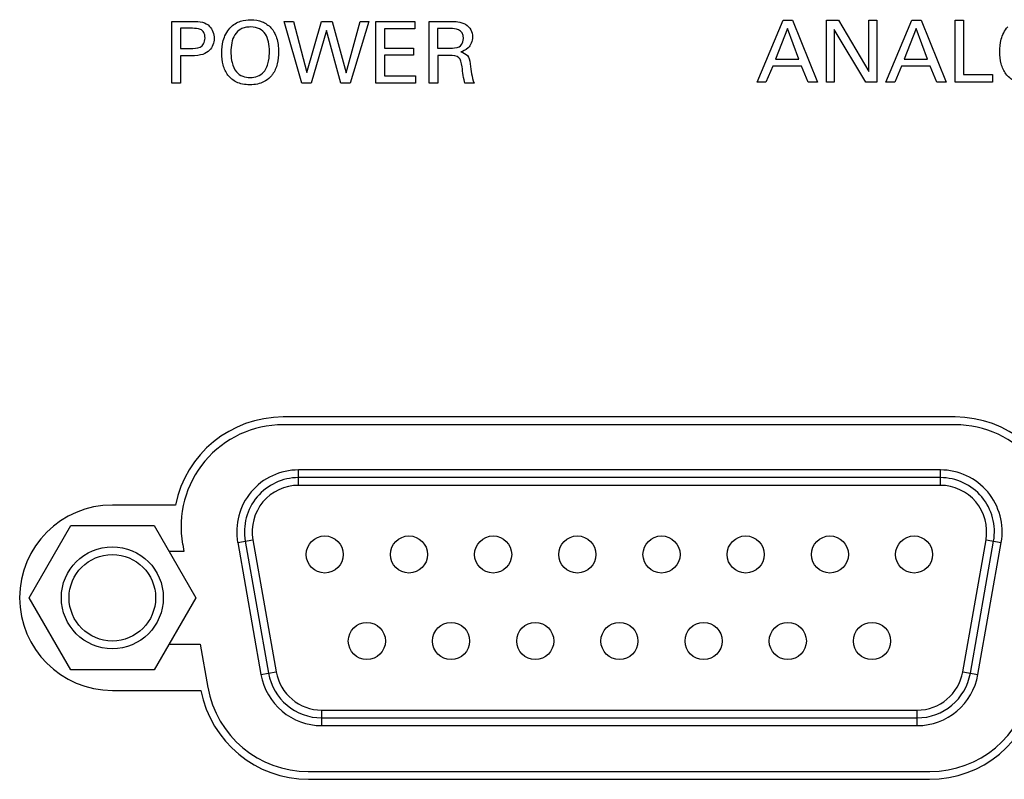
# Model space of a CAD drawing. Header units: inches. Extents: x 0 to 34, y 0 to 22.
# Tile 6 of 89: x 13.8 to 15, y 4.8 to 5.8. Entities that reach past the tile are written whole.
import ezdxf

# ---------------------------------------------------------------- set-up
doc = ezdxf.new("R2010")
doc.units = ezdxf.units.IN
doc.header["$LTSCALE"] = 1.87
doc.header["$MEASUREMENT"] = 0
doc.layers.get('0').update_dxf_attribs({"linetype": 'CONTINUOUS'})
doc.layers.add('DATUMCURVES', color=7, linetype='CONTINUOUS')

msp = doc.modelspace()

# ---------------------------------------------------------------- linework, layer by layer
at = {"color": 7, "linetype": 'CONTINUOUS'}
for p, q in [((14.9755, 5.239), (14.1055, 5.239)), ((14.9755, 5.229), (14.1055, 5.229)), ((14.1255, 5.1505), (14.1255, 5.1705)), ((14.9565, 5.1705), (14.1255, 5.1705)), ((14.9565, 5.1505), (14.9565, 5.1705)), ((14.9565, 5.1605), (14.1255, 5.1605)), ((14.9565, 5.1505), (14.1255, 5.1505)), ((13.9663, 5.125), (13.8845, 5.125)), ((13.7766, 5.005), (13.8306, 5.0985)), ((13.8306, 5.0985), (13.9385, 5.0985)), ((13.9385, 5.0985), (13.9925, 5.005)), ((13.9756, 5.074), (13.9772, 5.065)), ((14.0468, 5.0766), (14.0665, 5.0801)), ((14.0468, 5.0766), (14.0769, 4.9056)), ((14.0566, 5.0783), (14.0868, 4.9073)), ((14.0665, 5.0801), (14.0966, 4.909)), ((14.9855, 4.909), (15.0156, 5.0801)), ((14.9953, 4.9073), (15.0255, 5.0783)), ((15.0052, 4.9056), (15.0353, 5.0766)), ((15.0156, 5.0801), (15.0353, 5.0766)), ((13.9772, 5.065), (13.9579, 5.065)), ((13.8306, 4.9115), (13.7766, 5.005)), ((13.9925, 5.005), (13.9385, 4.9115)), ((13.9579, 4.945), (13.9983, 4.945)), ((13.9983, 4.945), (14.0082, 4.889)), ((13.9385, 4.9115), (13.8306, 4.9115)), ((14.0769, 4.9056), (14.0966, 4.909)), ((14.9855, 4.909), (15.0052, 4.9056)), ((13.8845, 4.885), (13.9991, 4.885)), ((14.1557, 4.8395), (14.1557, 4.8595)), ((14.1557, 4.8595), (14.9264, 4.8595)), ((14.9264, 4.8395), (14.9264, 4.8595)), ((14.1557, 4.8495), (14.9264, 4.8495)), ((14.1557, 4.8395), (14.9264, 4.8395)), ((14.1382, 4.78), (14.9429, 4.78)), ((14.1385, 4.77), (14.9425, 4.77))]:
    msp.add_line(p, q, dxfattribs=at)
for centre, radius in [((14.1595, 5.061), 0.024), ((14.2685, 5.061), 0.024), ((14.3775, 5.061), 0.024), ((14.4865, 5.061), 0.024), ((14.5955, 5.061), 0.024), ((14.7045, 5.061), 0.024), ((14.8135, 5.061), 0.024), ((14.9225, 5.061), 0.024), ((13.8845, 5.005), 0.066), ((13.8845, 5.005), 0.056), ((14.214, 4.949), 0.024), ((14.323, 4.949), 0.024), ((14.432, 4.949), 0.024), ((14.541, 4.949), 0.024), ((14.65, 4.949), 0.024), ((14.759, 4.949), 0.024), ((14.868, 4.949), 0.024)]:
    msp.add_circle(centre, radius, dxfattribs=at)
for centre, radius, start, end in [((14.1055, 5.097), 0.142, 90, 168.6277), ((14.1055, 5.097), 0.132, 90, 190), ((14.9755, 5.097), 0.142, 11.3723, 90), ((14.9755, 5.097), 0.132, 350, 90), ((14.1255, 5.0905), 0.08, 90, 190), ((14.9565, 5.0905), 0.08, 350, 90), ((14.1255, 5.0905), 0.07, 90, 190), ((14.1255, 5.0905), 0.06, 90, 190), ((14.9565, 5.0905), 0.07, 350, 90), ((14.9565, 5.0905), 0.06, 350, 90), ((13.8845, 5.005), 0.12, 90, 270), ((14.1557, 4.9195), 0.06, 190, 270), ((14.9264, 4.9195), 0.06, 270, 350), ((14.1557, 4.9195), 0.08, 190, 270), ((14.1557, 4.9195), 0.07, 190, 270), ((14.9264, 4.9195), 0.07, 270, 350), ((14.9264, 4.9195), 0.08, 270, 350), ((14.1385, 4.912), 0.142, 190.961, 270), ((14.1382, 4.912), 0.132, 190, 270), ((14.9425, 4.912), 0.142, 270, 349.039), ((14.9429, 4.912), 0.132, 270, 350)]:
    msp.add_arc(centre, radius, start, end, dxfattribs=at)
at = {"layer": 'DATUMCURVES', "color": 40, "linetype": 'CONTINUOUS'}
for points in [[(13.9616, 5.7512, 0.334), (13.9616, 5.7512, 0.334), (13.9885, 5.7512, 0.334), (13.9885, 5.7512, 0.334)], [(13.9616, 5.671, 0.334), (13.9616, 5.671, 0.334), (13.9616, 5.7512, 0.334), (13.9616, 5.7512, 0.334)], [(14.1299, 5.671, 0.334), (14.1299, 5.671, 0.334), (14.1071, 5.7512, 0.334), (14.1071, 5.7512, 0.334)], [(14.1071, 5.7512, 0.334), (14.1071, 5.7512, 0.334), (14.119, 5.7512, 0.334), (14.119, 5.7512, 0.334)], [(14.119, 5.7512, 0.334), (14.119, 5.7512, 0.334), (14.1363, 5.6852, 0.334), (14.1363, 5.6852, 0.334)], [(14.1363, 5.6852, 0.334), (14.1363, 5.6852, 0.334), (14.1554, 5.7512, 0.334), (14.1554, 5.7512, 0.334)], [(14.1554, 5.7512, 0.334), (14.1554, 5.7512, 0.334), (14.1692, 5.7512, 0.334), (14.1692, 5.7512, 0.334)], [(14.1692, 5.7512, 0.334), (14.1692, 5.7512, 0.334), (14.1873, 5.6846, 0.334), (14.1873, 5.6846, 0.334)], [(14.1873, 5.6846, 0.334), (14.1873, 5.6846, 0.334), (14.2055, 5.7512, 0.334), (14.2055, 5.7512, 0.334)], [(14.2164, 5.7512, 0.334), (14.2164, 5.7512, 0.334), (14.1926, 5.671, 0.334), (14.1926, 5.671, 0.334)], [(14.2055, 5.7512, 0.334), (14.2055, 5.7512, 0.334), (14.2164, 5.7512, 0.334), (14.2164, 5.7512, 0.334)], [(14.2258, 5.7512, 0.334), (14.2258, 5.7512, 0.334), (14.2761, 5.7512, 0.334), (14.2761, 5.7512, 0.334)], [(14.2258, 5.671, 0.334), (14.2258, 5.671, 0.334), (14.2258, 5.7512, 0.334), (14.2258, 5.7512, 0.334)], [(14.2761, 5.7512, 0.334), (14.2761, 5.7512, 0.334), (14.2761, 5.7417, 0.334), (14.2761, 5.7417, 0.334)], [(14.2948, 5.7512, 0.334), (14.2948, 5.7512, 0.334), (14.3234, 5.7512, 0.334), (14.3234, 5.7512, 0.334)], [(14.2948, 5.671, 0.334), (14.2948, 5.671, 0.334), (14.2948, 5.7512, 0.334), (14.2948, 5.7512, 0.334)], [(14.7192, 5.6725, 0.334), (14.7192, 5.6725, 0.334), (14.753, 5.7528, 0.334), (14.753, 5.7528, 0.334)], [(14.753, 5.7528, 0.334), (14.753, 5.7528, 0.334), (14.7649, 5.7528, 0.334), (14.7649, 5.7528, 0.334)], [(14.7649, 5.7528, 0.334), (14.7649, 5.7528, 0.334), (14.7973, 5.6725, 0.334), (14.7973, 5.6725, 0.334)], [(14.809, 5.7528, 0.334), (14.809, 5.7528, 0.334), (14.8245, 5.7528, 0.334), (14.8245, 5.7528, 0.334)], [(14.809, 5.6725, 0.334), (14.809, 5.6725, 0.334), (14.809, 5.7528, 0.334), (14.809, 5.7528, 0.334)], [(14.8245, 5.7528, 0.334), (14.8245, 5.7528, 0.334), (14.8639, 5.6864, 0.334), (14.8639, 5.6864, 0.334)], [(14.8639, 5.6864, 0.334), (14.8639, 5.6864, 0.334), (14.8639, 5.7528, 0.334), (14.8639, 5.7528, 0.334)], [(14.8639, 5.7528, 0.334), (14.8639, 5.7528, 0.334), (14.8741, 5.7528, 0.334), (14.8741, 5.7528, 0.334)], [(14.8741, 5.7528, 0.334), (14.8741, 5.7528, 0.334), (14.8741, 5.6725, 0.334), (14.8741, 5.6725, 0.334)], [(14.8859, 5.6725, 0.334), (14.8859, 5.6725, 0.334), (14.9197, 5.7528, 0.334), (14.9197, 5.7528, 0.334)], [(14.9197, 5.7528, 0.334), (14.9197, 5.7528, 0.334), (14.9316, 5.7528, 0.334), (14.9316, 5.7528, 0.334)], [(14.9316, 5.7528, 0.334), (14.9316, 5.7528, 0.334), (14.964, 5.6725, 0.334), (14.964, 5.6725, 0.334)], [(14.9755, 5.7528, 0.334), (14.9755, 5.7528, 0.334), (14.9865, 5.7528, 0.334), (14.9865, 5.7528, 0.334)], [(14.9755, 5.6725, 0.334), (14.9755, 5.6725, 0.334), (14.9755, 5.7528, 0.334), (14.9755, 5.7528, 0.334)], [(14.9865, 5.7528, 0.334), (14.9865, 5.7528, 0.334), (14.9865, 5.6824, 0.334), (14.9865, 5.6824, 0.334)], [(13.9883, 5.7422, 0.334), (13.9883, 5.7422, 0.334), (13.9728, 5.7422, 0.334), (13.9728, 5.7422, 0.334)], [(13.9728, 5.7422, 0.334), (13.9728, 5.7422, 0.334), (13.9728, 5.716, 0.334), (13.9728, 5.716, 0.334)], [(14.1618, 5.7395, 0.334), (14.1618, 5.7395, 0.334), (14.1419, 5.671, 0.334), (14.1419, 5.671, 0.334)], [(14.1803, 5.671, 0.334), (14.1803, 5.671, 0.334), (14.1618, 5.7395, 0.334), (14.1618, 5.7395, 0.334)], [(14.2761, 5.7417, 0.334), (14.2761, 5.7417, 0.334), (14.2369, 5.7417, 0.334), (14.2369, 5.7417, 0.334)], [(14.2369, 5.7417, 0.334), (14.2369, 5.7417, 0.334), (14.2369, 5.7167, 0.334), (14.2369, 5.7167, 0.334)], [(14.3231, 5.7418, 0.334), (14.3231, 5.7418, 0.334), (14.3055, 5.7418, 0.334), (14.3055, 5.7418, 0.334)], [(14.3055, 5.7418, 0.334), (14.3055, 5.7418, 0.334), (14.3055, 5.7166, 0.334), (14.3055, 5.7166, 0.334)], [(14.3391, 5.7288, 0.334), (14.3391, 5.7418, 0.334), (14.3275, 5.7418, 0.334), (14.3231, 5.7418, 0.334)], [(14.7585, 5.7418, 0.334), (14.7585, 5.7418, 0.334), (14.7429, 5.7024, 0.334), (14.7429, 5.7024, 0.334)], [(14.7732, 5.7024, 0.334), (14.7732, 5.7024, 0.334), (14.7585, 5.7418, 0.334), (14.7585, 5.7418, 0.334)], [(14.8599, 5.6725, 0.334), (14.8599, 5.6725, 0.334), (14.8191, 5.7407, 0.334), (14.8191, 5.7407, 0.334)], [(14.8191, 5.7407, 0.334), (14.8191, 5.7407, 0.334), (14.8191, 5.6725, 0.334), (14.8191, 5.6725, 0.334)], [(14.9251, 5.7418, 0.334), (14.9251, 5.7418, 0.334), (14.9096, 5.7024, 0.334), (14.9096, 5.7024, 0.334)], [(14.9399, 5.7024, 0.334), (14.9399, 5.7024, 0.334), (14.9251, 5.7418, 0.334), (14.9251, 5.7418, 0.334)], [(14.3336, 5.7184, 0.334), (14.3352, 5.7193, 0.334), (14.3391, 5.7222, 0.334), (14.3391, 5.7288, 0.334)], [(13.9728, 5.716, 0.334), (13.9728, 5.716, 0.334), (13.986, 5.716, 0.334), (13.986, 5.716, 0.334)], [(14.2369, 5.7167, 0.334), (14.2369, 5.7167, 0.334), (14.2742, 5.7167, 0.334), (14.2742, 5.7167, 0.334)], [(14.2742, 5.7167, 0.334), (14.2742, 5.7167, 0.334), (14.2742, 5.7074, 0.334), (14.2742, 5.7074, 0.334)], [(14.3055, 5.7166, 0.334), (14.3055, 5.7166, 0.334), (14.3231, 5.7166, 0.334), (14.3231, 5.7166, 0.334)], [(14.3231, 5.7166, 0.334), (14.3243, 5.7166, 0.334), (14.3306, 5.7166, 0.334), (14.3336, 5.7184, 0.334)], [(14.3356, 5.7116, 0.334), (14.3433, 5.7096, 0.334), (14.3468, 5.7062, 0.334), (14.3479, 5.6962, 0.334)], [(13.9858, 5.7066, 0.334), (13.9858, 5.7066, 0.334), (13.9728, 5.7066, 0.334), (13.9728, 5.7066, 0.334)], [(13.9728, 5.7066, 0.334), (13.9728, 5.7066, 0.334), (13.9728, 5.671, 0.334), (13.9728, 5.671, 0.334)], [(14.2742, 5.7074, 0.334), (14.2742, 5.7074, 0.334), (14.2369, 5.7074, 0.334), (14.2369, 5.7074, 0.334)], [(14.2369, 5.7074, 0.334), (14.2369, 5.7074, 0.334), (14.2369, 5.6807, 0.334), (14.2369, 5.6807, 0.334)], [(14.3198, 5.7072, 0.334), (14.3198, 5.7072, 0.334), (14.3058, 5.7072, 0.334), (14.3058, 5.7072, 0.334)], [(14.3058, 5.7072, 0.334), (14.3058, 5.7072, 0.334), (14.3058, 5.671, 0.334), (14.3058, 5.671, 0.334)], [(14.7429, 5.7024, 0.334), (14.7429, 5.7024, 0.334), (14.7732, 5.7024, 0.334), (14.7732, 5.7024, 0.334)], [(14.9096, 5.7024, 0.334), (14.9096, 5.7024, 0.334), (14.9399, 5.7024, 0.334), (14.9399, 5.7024, 0.334)], [(14.3479, 5.6962, 0.334), (14.349, 5.6867, 0.334), (14.3498, 5.6798, 0.334), (14.3529, 5.671, 0.334)], [(14.7394, 5.6934, 0.334), (14.7394, 5.6934, 0.334), (14.7307, 5.6725, 0.334), (14.7307, 5.6725, 0.334)], [(14.7766, 5.6934, 0.334), (14.7766, 5.6934, 0.334), (14.7394, 5.6934, 0.334), (14.7394, 5.6934, 0.334)], [(14.7852, 5.6725, 0.334), (14.7852, 5.6725, 0.334), (14.7766, 5.6934, 0.334), (14.7766, 5.6934, 0.334)], [(14.906, 5.6934, 0.334), (14.906, 5.6934, 0.334), (14.8974, 5.6725, 0.334), (14.8974, 5.6725, 0.334)], [(14.9432, 5.6934, 0.334), (14.9432, 5.6934, 0.334), (14.906, 5.6934, 0.334), (14.906, 5.6934, 0.334)], [(14.9519, 5.6725, 0.334), (14.9519, 5.6725, 0.334), (14.9432, 5.6934, 0.334), (14.9432, 5.6934, 0.334)], [(14.2369, 5.6807, 0.334), (14.2369, 5.6807, 0.334), (14.277, 5.6807, 0.334), (14.277, 5.6807, 0.334)], [(14.277, 5.6807, 0.334), (14.277, 5.6807, 0.334), (14.277, 5.671, 0.334), (14.277, 5.671, 0.334)], [(14.9865, 5.6824, 0.334), (14.9865, 5.6824, 0.334), (15.0238, 5.6824, 0.334), (15.0238, 5.6824, 0.334)], [(15.0238, 5.6824, 0.334), (15.0238, 5.6824, 0.334), (15.0238, 5.6725, 0.334), (15.0238, 5.6725, 0.334)], [(13.9728, 5.671, 0.334), (13.9728, 5.671, 0.334), (13.9616, 5.671, 0.334), (13.9616, 5.671, 0.334)], [(14.1419, 5.671, 0.334), (14.1419, 5.671, 0.334), (14.1299, 5.671, 0.334), (14.1299, 5.671, 0.334)], [(14.1926, 5.671, 0.334), (14.1926, 5.671, 0.334), (14.1803, 5.671, 0.334), (14.1803, 5.671, 0.334)], [(14.277, 5.671, 0.334), (14.277, 5.671, 0.334), (14.2258, 5.671, 0.334), (14.2258, 5.671, 0.334)], [(14.3058, 5.671, 0.334), (14.3058, 5.671, 0.334), (14.2948, 5.671, 0.334), (14.2948, 5.671, 0.334)], [(14.3529, 5.671, 0.334), (14.3529, 5.671, 0.334), (14.341, 5.671, 0.334), (14.341, 5.671, 0.334)], [(14.7307, 5.6725, 0.334), (14.7307, 5.6725, 0.334), (14.7192, 5.6725, 0.334), (14.7192, 5.6725, 0.334)], [(14.7973, 5.6725, 0.334), (14.7973, 5.6725, 0.334), (14.7852, 5.6725, 0.334), (14.7852, 5.6725, 0.334)], [(14.8191, 5.6725, 0.334), (14.8191, 5.6725, 0.334), (14.809, 5.6725, 0.334), (14.809, 5.6725, 0.334)], [(14.8741, 5.6725, 0.334), (14.8741, 5.6725, 0.334), (14.8599, 5.6725, 0.334), (14.8599, 5.6725, 0.334)], [(14.8974, 5.6725, 0.334), (14.8974, 5.6725, 0.334), (14.8859, 5.6725, 0.334), (14.8859, 5.6725, 0.334)], [(14.964, 5.6725, 0.334), (14.964, 5.6725, 0.334), (14.9519, 5.6725, 0.334), (14.9519, 5.6725, 0.334)], [(15.0238, 5.6725, 0.334), (15.0238, 5.6725, 0.334), (14.9755, 5.6725, 0.334), (14.9755, 5.6725, 0.334)]]:
    msp.add_open_spline(points, degree=3, dxfattribs=at)
for points, knots in [([(13.9885, 5.7512, 0.334), (13.9934, 5.7512, 0.334), (14.0015, 5.751, 0.334), (14.0124, 5.7449, 0.334), (14.0186, 5.7289, 0.334), (14.0119, 5.7122, 0.334), (14.0002, 5.7066, 0.334), (13.9858, 5.7066, 0.334)], [0, 0, 0, 0, 0.158393, 0.316786, 0.543227, 0.774337, 1, 1, 1, 1]), ([(14.0366, 5.7425, 0.334), (14.0409, 5.7473, 0.334), (14.0505, 5.7523, 0.334), (14.0661, 5.754, 0.334), (14.0789, 5.7515, 0.334), (14.0906, 5.7436, 0.334), (14.0979, 5.7307, 0.334), (14.1003, 5.7136, 0.334), (14.0986, 5.6958, 0.334), (14.0941, 5.6851, 0.334), (14.09, 5.6801, 0.334), (14.089, 5.679, 0.334)], [0, 0, 0, 0, 0.093742, 0.187484, 0.327511, 0.467538, 0.607565, 0.747592, 0.857335, 0.967077, 1, 1, 1, 1]), ([(14.3234, 5.7512, 0.334), (14.3275, 5.7512, 0.334), (14.3447, 5.7504, 0.334), (14.3535, 5.7316, 0.334), (14.346, 5.715, 0.334), (14.3381, 5.7123, 0.334), (14.3356, 5.7116, 0.334)], [0, 0, 0, 0, 0.265631, 0.534299, 0.770707, 1, 1, 1, 1]), ([(13.986, 5.716, 0.334), (13.9896, 5.716, 0.334), (13.9966, 5.7163, 0.334), (14.0031, 5.7212, 0.334), (14.0052, 5.7295, 0.334), (14.0032, 5.7377, 0.334), (13.9973, 5.7421, 0.334), (13.9912, 5.7422, 0.334), (13.9883, 5.7422, 0.334)], [0, 0, 0, 0, 0.25529, 0.382936, 0.510581, 0.632936, 0.75529, 1, 1, 1, 1]), ([(14.089, 5.679, 0.334), (14.0866, 5.6765, 0.334), (14.0817, 5.6729, 0.334), (14.0727, 5.6697, 0.334), (14.0627, 5.6688, 0.334), (14.0528, 5.6697, 0.334), (14.0425, 5.6731, 0.334), (14.0333, 5.6808, 0.334), (14.0274, 5.6945, 0.334), (14.0258, 5.7088, 0.334), (14.0269, 5.7235, 0.334), (14.0309, 5.7348, 0.334), (14.0347, 5.7403, 0.334), (14.0366, 5.7425, 0.334)], [0, 0, 0, 0, 0.0984, 0.168686, 0.238971, 0.306232, 0.373492, 0.508013, 0.642534, 0.777055, 0.888528, 0.944264, 1, 1, 1, 1]), ([(14.0879, 5.712, 0.334), (14.0879, 5.7211, 0.334), (14.0855, 5.7331, 0.334), (14.0759, 5.7422, 0.334), (14.0656, 5.7444, 0.334), (14.0563, 5.7434, 0.334), (14.0489, 5.7406, 0.334), (14.0425, 5.7343, 0.334), (14.0386, 5.7235, 0.334), (14.0379, 5.7149, 0.334), (14.038, 5.7102, 0.334), (14.038, 5.7097, 0.334)], [0, 0, 0, 0, 0.233421, 0.350131, 0.466842, 0.531568, 0.596295, 0.725748, 0.855201, 0.984655, 1, 1, 1, 1]), ([(15.0961, 5.6806, 0.334), (15.0937, 5.6781, 0.334), (15.0888, 5.6745, 0.334), (15.0798, 5.6713, 0.334), (15.0698, 5.6703, 0.334), (15.0599, 5.6713, 0.334), (15.0497, 5.6747, 0.334), (15.0405, 5.6824, 0.334), (15.0346, 5.6961, 0.334), (15.033, 5.7104, 0.334), (15.0342, 5.7278, 0.334), (15.0394, 5.7394, 0.334), (15.0438, 5.7441, 0.334)], [0, 0, 0, 0, 0.098396, 0.168678, 0.238961, 0.306226, 0.37349, 0.508019, 0.642548, 0.777076, 0.888538, 1, 1, 1, 1]), ([(14.0451, 5.6859, 0.334), (14.0496, 5.6802, 0.334), (14.06, 5.6777, 0.334), (14.0726, 5.6793, 0.334), (14.0825, 5.6859, 0.334), (14.0876, 5.7003, 0.334), (14.0879, 5.7092, 0.334), (14.0879, 5.712, 0.334)], [0, 0, 0, 0, 0.285076, 0.432459, 0.579841, 0.78992, 1, 1, 1, 1]), ([(14.038, 5.7097, 0.334), (14.0381, 5.7057, 0.334), (14.039, 5.6971, 0.334), (14.0423, 5.6893, 0.334), (14.0451, 5.6859, 0.334)], [0, 0, 0, 0, 0.470588, 1, 1, 1, 1]), ([(14.341, 5.671, 0.334), (14.3392, 5.6763, 0.334), (14.3373, 5.6947, 0.334), (14.3347, 5.7054, 0.334), (14.3265, 5.7072, 0.334), (14.3198, 5.7072, 0.334)], [0, 0, 0, 0, 0.344361, 0.67218, 1, 1, 1, 1])]:
    msp.add_open_spline(points, degree=3, knots=knots, dxfattribs=at)

doc.saveas('drawing.dxf')
